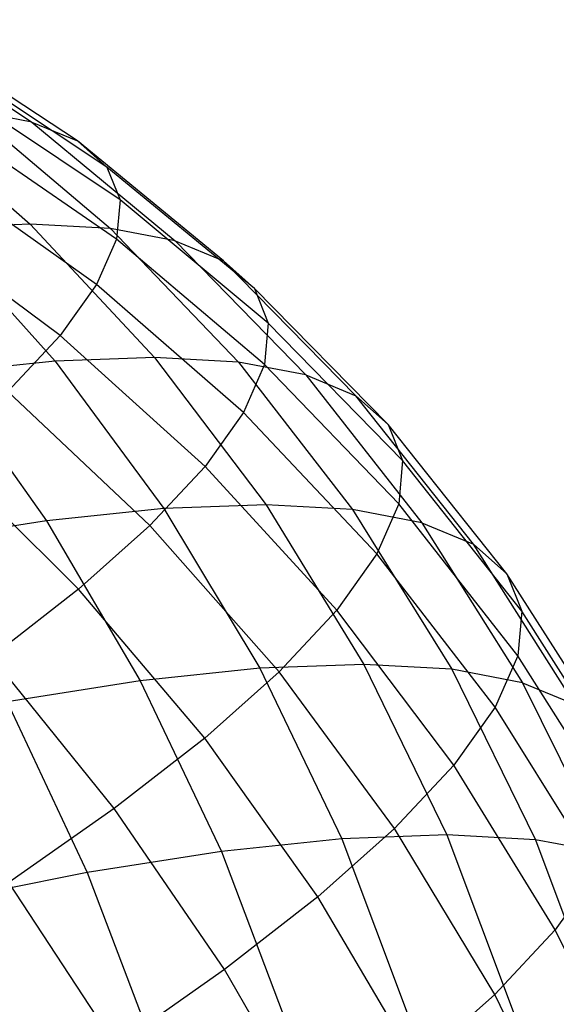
# Model space of a CAD drawing. Extents: x -11.4 to 11.4, y 1.8 to 24.6.
# Tile 194 of 199: x 5.353 to 5.632, y 18.517 to 19.028. Entities that reach past the tile are written whole.
import ezdxf

# ---------------------------------------------------------------- set-up
doc = ezdxf.new("R2010")
doc.units = 0
doc.header["$MEASUREMENT"] = 0
doc.layers.get('0').update_dxf_attribs({"color": 13, "linetype": 'CONTINUOUS'})

# ---------------------------------------------------------------- blocks, each defined once
blk = doc.blocks.new('GRUPUJ_4')
at = {"color": 0}
for p, q in [((16.68355, 17.18598, 4.29004), (16.7639, 17.13285, 4.3218)), ((16.68355, 17.18598, 4.29004), (16.7639, 17.13285, 4.3218)), ((16.78757, 17.12301, 4.23722), (16.70564, 17.17681, 4.21113)), ((16.78757, 17.12301, 4.23722), (16.70564, 17.17681, 4.21113)), ((16.80288, 17.10948, 4.15124), (16.71992, 17.16418, 4.13091)), ((16.80288, 17.10948, 4.15124), (16.71992, 17.16418, 4.13091)), ((16.80966, 17.0924, 4.0648), (16.72624, 17.14825, 4.05025)), ((16.80966, 17.0924, 4.0648), (16.72624, 17.14825, 4.05025)), ((16.69259, 17.14104, 4.48305), (16.76304, 17.07981, 4.52276)), ((16.69259, 17.14104, 4.48305), (16.76304, 17.07981, 4.52276)), ((16.7639, 17.13285, 4.3218), (16.73212, 17.13888, 4.40404)), ((16.73212, 17.13888, 4.40404), (16.80479, 17.07753, 4.43929)), ((16.7639, 17.13285, 4.3218), (16.73212, 17.13888, 4.40404)), ((16.73212, 17.13888, 4.40404), (16.80479, 17.07753, 4.43929)), ((16.80783, 17.07197, 3.97884), (16.72454, 17.12918, 3.97005)), ((16.80783, 17.07197, 3.97884), (16.72454, 17.12918, 3.97005)), ((16.7639, 17.13285, 4.3218), (16.78757, 17.12301, 4.23722)), ((16.7639, 17.13285, 4.3218), (16.78757, 17.12301, 4.23722)), ((16.7639, 17.13285, 4.3218), (16.83836, 17.07116, 4.35242)), ((16.7639, 17.13285, 4.3218), (16.83836, 17.07116, 4.35242)), ((16.86336, 17.06076, 4.26308), (16.78757, 17.12301, 4.23722)), ((16.78757, 17.12301, 4.23722), (16.80288, 17.10948, 4.15124)), ((16.86336, 17.06076, 4.26308), (16.78757, 17.12301, 4.23722)), ((16.78757, 17.12301, 4.23722), (16.80288, 17.10948, 4.15124)), ((16.87954, 17.04647, 4.17225), (16.80288, 17.10948, 4.15124)), ((16.80288, 17.10948, 4.15124), (16.80966, 17.0924, 4.0648)), ((16.87954, 17.04647, 4.17225), (16.80288, 17.10948, 4.15124)), ((16.80288, 17.10948, 4.15124), (16.80966, 17.0924, 4.0648)), ((16.79742, 17.04839, 3.89431), (16.71482, 17.10718, 3.89118)), ((16.79742, 17.04839, 3.89431), (16.71482, 17.10718, 3.89118)), ((16.80966, 17.0924, 4.0648), (16.80783, 17.07197, 3.97884)), ((16.80966, 17.0924, 4.0648), (16.80783, 17.07197, 3.97884)), ((16.8867, 17.02843, 4.08094), (16.80966, 17.0924, 4.0648)), ((16.8867, 17.02843, 4.08094), (16.80966, 17.0924, 4.0648)), ((16.77854, 17.02194, 3.81213), (16.69721, 17.0825, 3.8145)), ((16.77854, 17.02194, 3.81213), (16.69721, 17.0825, 3.8145)), ((16.76304, 17.07981, 4.52276), (16.71354, 17.07798, 4.60189)), ((16.76304, 17.07981, 4.52276), (16.71354, 17.07798, 4.60189)), ((16.71354, 17.07798, 4.60189), (16.77599, 17.00867, 4.6417)), ((16.71354, 17.07798, 4.60189), (16.77599, 17.00867, 4.6417)), ((16.76304, 17.07981, 4.52276), (16.8276, 17.01058, 4.55919)), ((16.80479, 17.07753, 4.43929), (16.76304, 17.07981, 4.52276)), ((16.80479, 17.07753, 4.43929), (16.76304, 17.07981, 4.52276)), ((16.76304, 17.07981, 4.52276), (16.8276, 17.01058, 4.55919)), ((16.83836, 17.07116, 4.35242), (16.80479, 17.07753, 4.43929)), ((16.83836, 17.07116, 4.35242), (16.80479, 17.07753, 4.43929)), ((16.80479, 17.07753, 4.43929), (16.87114, 17.0082, 4.47216)), ((16.80479, 17.07753, 4.43929), (16.87114, 17.0082, 4.47216)), ((16.80783, 17.07197, 3.97884), (16.79742, 17.04839, 3.89431)), ((16.80783, 17.07197, 3.97884), (16.79742, 17.04839, 3.89431)), ((16.88477, 17.00684, 3.99013), (16.80783, 17.07197, 3.97884)), ((16.88477, 17.00684, 3.99013), (16.80783, 17.07197, 3.97884)), ((16.83836, 17.07116, 4.35242), (16.86336, 17.06076, 4.26308)), ((16.83836, 17.07116, 4.35242), (16.86336, 17.06076, 4.26308)), ((16.83836, 17.07116, 4.35242), (16.90614, 17.00155, 4.38157)), ((16.83836, 17.07116, 4.35242), (16.90614, 17.00155, 4.38157)), ((16.86336, 17.06076, 4.26308), (16.87954, 17.04647, 4.17225)), ((16.93221, 16.99072, 4.28841), (16.86336, 17.06076, 4.26308)), ((16.93221, 16.99072, 4.28841), (16.86336, 17.06076, 4.26308)), ((16.86336, 17.06076, 4.26308), (16.87954, 17.04647, 4.17225)), ((16.79742, 17.04839, 3.89431), (16.77854, 17.02194, 3.81213)), ((16.79742, 17.04839, 3.89431), (16.77854, 17.02194, 3.81213)), ((16.87377, 16.98194, 3.90084), (16.79742, 17.04839, 3.89431)), ((16.87377, 16.98194, 3.90084), (16.79742, 17.04839, 3.89431)), ((16.94908, 16.97582, 4.1937), (16.87954, 17.04647, 4.17225)), ((16.87954, 17.04647, 4.17225), (16.8867, 17.02843, 4.08094)), ((16.94908, 16.97582, 4.1937), (16.87954, 17.04647, 4.17225)), ((16.87954, 17.04647, 4.17225), (16.8867, 17.02843, 4.08094)), ((16.8867, 17.02843, 4.08094), (16.88477, 17.00684, 3.99013)), ((16.8867, 17.02843, 4.08094), (16.88477, 17.00684, 3.99013)), ((16.95654, 16.95701, 4.09849), (16.8867, 17.02843, 4.08094)), ((16.95654, 16.95701, 4.09849), (16.8867, 17.02843, 4.08094)), ((16.77854, 17.02194, 3.81213), (16.75139, 16.9929, 3.7332)), ((16.77854, 17.02194, 3.81213), (16.75139, 16.9929, 3.7332)), ((16.85382, 16.95399, 3.81402), (16.77854, 17.02194, 3.81213)), ((16.85382, 16.95399, 3.81402), (16.77854, 17.02194, 3.81213)), ((16.77599, 17.00867, 4.6417), (16.71688, 17.0025, 4.7188)), ((16.77599, 17.00867, 4.6417), (16.71688, 17.0025, 4.7188)), ((16.8276, 17.01058, 4.55919), (16.77599, 17.00867, 4.6417)), ((16.8276, 17.01058, 4.55919), (16.77599, 17.00867, 4.6417)), ((16.77599, 17.00867, 4.6417), (16.83242, 16.93213, 4.67697)), ((16.77599, 17.00867, 4.6417), (16.83242, 16.93213, 4.67697)), ((16.87114, 17.0082, 4.47216), (16.8276, 17.01058, 4.55919)), ((16.8276, 17.01058, 4.55919), (16.8856, 16.93409, 4.59195)), ((16.87114, 17.0082, 4.47216), (16.8276, 17.01058, 4.55919)), ((16.8276, 17.01058, 4.55919), (16.8856, 16.93409, 4.59195)), ((16.90614, 17.00155, 4.38157), (16.87114, 17.0082, 4.47216)), ((16.87114, 17.0082, 4.47216), (16.93046, 16.93164, 4.50228)), ((16.90614, 17.00155, 4.38157), (16.87114, 17.0082, 4.47216)), ((16.87114, 17.0082, 4.47216), (16.93046, 16.93164, 4.50228)), ((16.88477, 17.00684, 3.99013), (16.87377, 16.98194, 3.90084)), ((16.88477, 17.00684, 3.99013), (16.87377, 16.98194, 3.90084)), ((16.95453, 16.93449, 4.0038), (16.88477, 17.00684, 3.99013)), ((16.95453, 16.93449, 4.0038), (16.88477, 17.00684, 3.99013)), ((16.71688, 17.0025, 4.7188), (16.77152, 16.92577, 4.75641)), ((16.71688, 17.0025, 4.7188), (16.77152, 16.92577, 4.75641)), ((16.90614, 17.00155, 4.38157), (16.93221, 16.99072, 4.28841)), ((16.90614, 17.00155, 4.38157), (16.93221, 16.99072, 4.28841)), ((16.90614, 17.00155, 4.38157), (16.96652, 16.92479, 4.40894)), ((16.90614, 17.00155, 4.38157), (16.96652, 16.92479, 4.40894)), ((16.82515, 16.92332, 3.73065), (16.75139, 16.9929, 3.7332)), ((16.82515, 16.92332, 3.73065), (16.75139, 16.9929, 3.7332)), ((16.93221, 16.99072, 4.28841), (16.94908, 16.97582, 4.1937)), ((16.99339, 16.91363, 4.31295), (16.93221, 16.99072, 4.28841)), ((16.93221, 16.99072, 4.28841), (16.94908, 16.97582, 4.1937)), ((16.99339, 16.91363, 4.31295), (16.93221, 16.99072, 4.28841)), ((16.87377, 16.98194, 3.90084), (16.85382, 16.95399, 3.81402)), ((16.87377, 16.98194, 3.90084), (16.85382, 16.95399, 3.81402)), ((16.94306, 16.90853, 3.91069), (16.87377, 16.98194, 3.90084)), ((16.94306, 16.90853, 3.91069), (16.87377, 16.98194, 3.90084)), ((16.94908, 16.97582, 4.1937), (16.95654, 16.95701, 4.09849)), ((16.94908, 16.97582, 4.1937), (16.95654, 16.95701, 4.09849)), ((17.01076, 16.89827, 4.21537), (16.94908, 16.97582, 4.1937)), ((17.01076, 16.89827, 4.21537), (16.94908, 16.97582, 4.1937)), ((16.78806, 16.89024, 3.65162), (16.71628, 16.96159, 3.65839)), ((16.78806, 16.89024, 3.65162), (16.71628, 16.96159, 3.65839)), ((16.95654, 16.95701, 4.09849), (16.95453, 16.93449, 4.0038)), ((16.95654, 16.95701, 4.09849), (16.95453, 16.93449, 4.0038)), ((17.01845, 16.87889, 4.11726), (16.95654, 16.95701, 4.09849)), ((17.01845, 16.87889, 4.11726), (16.95654, 16.95701, 4.09849)), ((16.85382, 16.95399, 3.81402), (16.82515, 16.92332, 3.73065)), ((16.85382, 16.95399, 3.81402), (16.82515, 16.92332, 3.73065)), ((16.92226, 16.87939, 3.82017), (16.85382, 16.95399, 3.81402)), ((16.92226, 16.87939, 3.82017), (16.85382, 16.95399, 3.81402)), ((16.83242, 16.93213, 4.67697), (16.77152, 16.92577, 4.75641)), ((16.83242, 16.93213, 4.67697), (16.77152, 16.92577, 4.75641)), ((16.8856, 16.93409, 4.59195), (16.83242, 16.93213, 4.67697)), ((16.8856, 16.93409, 4.59195), (16.83242, 16.93213, 4.67697)), ((16.83242, 16.93213, 4.67697), (16.88224, 16.84915, 4.70732)), ((16.83242, 16.93213, 4.67697), (16.88224, 16.84915, 4.70732)), ((16.8856, 16.93409, 4.59195), (16.93641, 16.85115, 4.6207)), ((16.93046, 16.93164, 4.50228), (16.8856, 16.93409, 4.59195)), ((16.93046, 16.93164, 4.50228), (16.8856, 16.93409, 4.59195)), ((16.8856, 16.93409, 4.59195), (16.93641, 16.85115, 4.6207)), ((16.96652, 16.92479, 4.40894), (16.93046, 16.93164, 4.50228)), ((16.96652, 16.92479, 4.40894), (16.93046, 16.93164, 4.50228)), ((16.93046, 16.93164, 4.50228), (16.98212, 16.84865, 4.52934)), ((16.93046, 16.93164, 4.50228), (16.98212, 16.84865, 4.52934)), ((16.95453, 16.93449, 4.0038), (16.94306, 16.90853, 3.91069)), ((16.95453, 16.93449, 4.0038), (16.94306, 16.90853, 3.91069)), ((17.01638, 16.85569, 4.01971), (16.95453, 16.93449, 4.0038)), ((17.01638, 16.85569, 4.01971), (16.95453, 16.93449, 4.0038)), ((16.77152, 16.92577, 4.75641), (16.70356, 16.91508, 4.82939)), ((16.77152, 16.92577, 4.75641), (16.70356, 16.91508, 4.82939)), ((16.77152, 16.92577, 4.75641), (16.82019, 16.84267, 4.78826)), ((16.77152, 16.92577, 4.75641), (16.82019, 16.84267, 4.78826)), ((16.96652, 16.92479, 4.40894), (16.99339, 16.91363, 4.31295)), ((16.96652, 16.92479, 4.40894), (16.99339, 16.91363, 4.31295)), ((16.96652, 16.92479, 4.40894), (17.01886, 16.84168, 4.43424)), ((16.96652, 16.92479, 4.40894), (17.01886, 16.84168, 4.43424)), ((16.82515, 16.92332, 3.73065), (16.78806, 16.89024, 3.65162)), ((16.82515, 16.92332, 3.73065), (16.78806, 16.89024, 3.65162)), ((16.89236, 16.8474, 3.73323), (16.82515, 16.92332, 3.73065)), ((16.89236, 16.8474, 3.73323), (16.82515, 16.92332, 3.73065)), ((17.04623, 16.8303, 4.33644), (16.99339, 16.91363, 4.31295)), ((16.99339, 16.91363, 4.31295), (17.01076, 16.89827, 4.21537)), ((17.04623, 16.8303, 4.33644), (16.99339, 16.91363, 4.31295)), ((16.99339, 16.91363, 4.31295), (17.01076, 16.89827, 4.21537)), ((16.94306, 16.90853, 3.91069), (16.92226, 16.87939, 3.82017)), ((16.94306, 16.90853, 3.91069), (16.92226, 16.87939, 3.82017)), ((17.00457, 16.82894, 3.92377), (16.94306, 16.90853, 3.91069)), ((17.00457, 16.82894, 3.92377), (16.94306, 16.90853, 3.91069)), ((17.01076, 16.89827, 4.21537), (17.01845, 16.87889, 4.11726)), ((17.01076, 16.89827, 4.21537), (17.01845, 16.87889, 4.11726)), ((17.06394, 16.81466, 4.23702), (17.01076, 16.89827, 4.21537)), ((17.06394, 16.81466, 4.23702), (17.01076, 16.89827, 4.21537)), ((16.78806, 16.89024, 3.65162), (16.74296, 16.85513, 3.57781)), ((16.78806, 16.89024, 3.65162), (16.74296, 16.85513, 3.57781)), ((16.85369, 16.81291, 3.65083), (16.78806, 16.89024, 3.65162)), ((16.85369, 16.81291, 3.65083), (16.78806, 16.89024, 3.65162)), ((16.92226, 16.87939, 3.82017), (16.89236, 16.8474, 3.73323)), ((16.92226, 16.87939, 3.82017), (16.89236, 16.8474, 3.73323)), ((16.98314, 16.79891, 3.8305), (16.92226, 16.87939, 3.82017)), ((16.98314, 16.79891, 3.8305), (16.92226, 16.87939, 3.82017)), ((17.01845, 16.87889, 4.11726), (17.01638, 16.85569, 4.01971)), ((17.01845, 16.87889, 4.11726), (17.01638, 16.85569, 4.01971)), ((17.07177, 16.79491, 4.13707), (17.01845, 16.87889, 4.11726)), ((17.07177, 16.79491, 4.13707), (17.01845, 16.87889, 4.11726)), ((16.80666, 16.7763, 3.57386), (16.74296, 16.85513, 3.57781)), ((16.80666, 16.7763, 3.57386), (16.74296, 16.85513, 3.57781)), ((17.01638, 16.85569, 4.01971), (17.00457, 16.82894, 3.92377)), ((17.01638, 16.85569, 4.01971), (17.00457, 16.82894, 3.92377)), ((17.06966, 16.77128, 4.03767), (17.01638, 16.85569, 4.01971)), ((17.06966, 16.77128, 4.03767), (17.01638, 16.85569, 4.01971)), ((16.88224, 16.84915, 4.70732), (16.82019, 16.84267, 4.78826)), ((16.88224, 16.84915, 4.70732), (16.82019, 16.84267, 4.78826)), ((16.93641, 16.85115, 4.6207), (16.88224, 16.84915, 4.70732)), ((16.93641, 16.85115, 4.6207), (16.88224, 16.84915, 4.70732)), ((16.88224, 16.84915, 4.70732), (16.9249, 16.76063, 4.73244)), ((16.88224, 16.84915, 4.70732), (16.9249, 16.76063, 4.73244)), ((16.93641, 16.85115, 4.6207), (16.97951, 16.76264, 4.64513)), ((16.98212, 16.84865, 4.52934), (16.93641, 16.85115, 4.6207)), ((16.93641, 16.85115, 4.6207), (16.97951, 16.76264, 4.64513)), ((16.98212, 16.84865, 4.52934), (16.93641, 16.85115, 4.6207)), ((17.01886, 16.84168, 4.43424), (16.98212, 16.84865, 4.52934)), ((16.98212, 16.84865, 4.52934), (17.02558, 16.76012, 4.55305)), ((17.01886, 16.84168, 4.43424), (16.98212, 16.84865, 4.52934)), ((16.98212, 16.84865, 4.52934), (17.02558, 16.76012, 4.55305)), ((16.82019, 16.84267, 4.78826), (16.75094, 16.83178, 4.86261)), ((16.82019, 16.84267, 4.78826), (16.75094, 16.83178, 4.86261)), ((16.82019, 16.84267, 4.78826), (16.86237, 16.75409, 4.81401)), ((16.82019, 16.84267, 4.78826), (16.86237, 16.75409, 4.81401)), ((16.89236, 16.8474, 3.73323), (16.85369, 16.81291, 3.65083)), ((16.89236, 16.8474, 3.73323), (16.85369, 16.81291, 3.65083)), ((16.95233, 16.76596, 3.74092), (16.89236, 16.8474, 3.73323)), ((16.95233, 16.76596, 3.74092), (16.89236, 16.8474, 3.73323)), ((17.01886, 16.84168, 4.43424), (17.04623, 16.8303, 4.33644)), ((17.01886, 16.84168, 4.43424), (17.06261, 16.75309, 4.45721)), ((17.01886, 16.84168, 4.43424), (17.04623, 16.8303, 4.33644)), ((17.01886, 16.84168, 4.43424), (17.06261, 16.75309, 4.45721)), ((16.75094, 16.83178, 4.86261), (16.79258, 16.74312, 4.88895)), ((16.75094, 16.83178, 4.86261), (16.79258, 16.74312, 4.88895)), ((17.00457, 16.82894, 3.92377), (16.98314, 16.79891, 3.8305)), ((17.00457, 16.82894, 3.92377), (16.98314, 16.79891, 3.8305)), ((17.05762, 16.74402, 3.93993), (17.00457, 16.82894, 3.92377)), ((17.05762, 16.74402, 3.93993), (17.00457, 16.82894, 3.92377)), ((16.85369, 16.81291, 3.65083), (16.80666, 16.7763, 3.57386)), ((16.85369, 16.81291, 3.65083), (16.80666, 16.7763, 3.57386)), ((16.91248, 16.73042, 3.65601), (16.85369, 16.81291, 3.65083)), ((16.91248, 16.73042, 3.65601), (16.85369, 16.81291, 3.65083)), ((16.98314, 16.79891, 3.8305), (16.95233, 16.76596, 3.74092)), ((16.98314, 16.79891, 3.8305), (16.95233, 16.76596, 3.74092)), ((17.03579, 16.71343, 3.8449), (16.98314, 16.79891, 3.8305)), ((17.03579, 16.71343, 3.8449), (16.98314, 16.79891, 3.8305)), ((16.80666, 16.7763, 3.57386), (16.7518, 16.73797, 3.50317)), ((16.80666, 16.7763, 3.57386), (16.7518, 16.73797, 3.50317)), ((16.86402, 16.6927, 3.57671), (16.80666, 16.7763, 3.57386)), ((16.86402, 16.6927, 3.57671), (16.80666, 16.7763, 3.57386)), ((16.95233, 16.76596, 3.74092), (16.91248, 16.73042, 3.65601)), ((16.95233, 16.76596, 3.74092), (16.91248, 16.73042, 3.65601)), ((17.0044, 16.67985, 3.75363), (16.95233, 16.76596, 3.74092)), ((17.0044, 16.67985, 3.75363), (16.95233, 16.76596, 3.74092)), ((16.97951, 16.76264, 4.64513), (16.9249, 16.76063, 4.73244)), ((16.97951, 16.76264, 4.64513), (16.9249, 16.76063, 4.73244)), ((16.97951, 16.76264, 4.64513), (17.01442, 16.66951, 4.66499)), ((17.02558, 16.76012, 4.55305), (16.97951, 16.76264, 4.64513)), ((17.02558, 16.76012, 4.55305), (16.97951, 16.76264, 4.64513)), ((16.97951, 16.76264, 4.64513), (17.01442, 16.66951, 4.66499)), ((16.9249, 16.76063, 4.73244), (16.86237, 16.75409, 4.81401)), ((16.9249, 16.76063, 4.73244), (16.86237, 16.75409, 4.81401)), ((16.9249, 16.76063, 4.73244), (16.95997, 16.66749, 4.75205)), ((16.9249, 16.76063, 4.73244), (16.95997, 16.66749, 4.75205)), ((17.06261, 16.75309, 4.45721), (17.02558, 16.76012, 4.55305)), ((17.02558, 16.76012, 4.55305), (17.06036, 16.66699, 4.57317)), ((17.06261, 16.75309, 4.45721), (17.02558, 16.76012, 4.55305)), ((17.02558, 16.76012, 4.55305), (17.06036, 16.66699, 4.57317)), ((16.86237, 16.75409, 4.81401), (16.79258, 16.74312, 4.88895)), ((16.86237, 16.75409, 4.81401), (16.79258, 16.74312, 4.88895)), ((16.86237, 16.75409, 4.81401), (16.89761, 16.66098, 4.83339)), ((16.86237, 16.75409, 4.81401), (16.89761, 16.66098, 4.83339)), ((16.79258, 16.74312, 4.88895), (16.7163, 16.72782, 4.95645)), ((16.79258, 16.74312, 4.88895), (16.7163, 16.72782, 4.95645)), ((16.79258, 16.74312, 4.88895), (16.82802, 16.65004, 4.90813)), ((16.79258, 16.74312, 4.88895), (16.82802, 16.65004, 4.90813)), ((17.05762, 16.74402, 3.93993), (17.03579, 16.71343, 3.8449)), ((17.05762, 16.74402, 3.93993), (17.03579, 16.71343, 3.8449)), ((16.80749, 16.6532, 3.50388), (16.7518, 16.73797, 3.50317)), ((16.80749, 16.6532, 3.50388), (16.7518, 16.73797, 3.50317)), ((16.91248, 16.73042, 3.65601), (16.86402, 16.6927, 3.57671)), ((16.91248, 16.73042, 3.65601), (16.86402, 16.6927, 3.57671)), ((16.9638, 16.64364, 3.66713), (16.91248, 16.73042, 3.65601)), ((16.9638, 16.64364, 3.66713), (16.91248, 16.73042, 3.65601)), ((17.03579, 16.71343, 3.8449), (17.0044, 16.67985, 3.75363)), ((17.03579, 16.71343, 3.8449), (17.0044, 16.67985, 3.75363)), ((17.07967, 16.62383, 3.86322), (17.03579, 16.71343, 3.8449)), ((17.07967, 16.62383, 3.86322), (17.03579, 16.71343, 3.8449)), ((16.86402, 16.6927, 3.57671), (16.80749, 16.6532, 3.50388)), ((16.86402, 16.6927, 3.57671), (16.80749, 16.6532, 3.50388)), ((16.91443, 16.60521, 3.58633), (16.86402, 16.6927, 3.57671)), ((16.91443, 16.60521, 3.58633), (16.86402, 16.6927, 3.57671)), ((17.0044, 16.67985, 3.75363), (16.9638, 16.64364, 3.66713)), ((17.0044, 16.67985, 3.75363), (16.9638, 16.64364, 3.66713)), ((17.04803, 16.58999, 3.77124), (17.0044, 16.67985, 3.75363)), ((17.04803, 16.58999, 3.77124), (17.0044, 16.67985, 3.75363))]:
    blk.add_line(p, q, dxfattribs=at)
blk = doc.blocks.new('SATELLITE_M_ZWIS-11230-112')
at = {"color": 0}
blk.add_blockref('GRUPUJ_4', (-11.40464, 1.84184, 0.62927), dxfattribs=at)

msp = doc.modelspace()

# ---------------------------------------------------------------- block references
at = {"color": 0}
msp.add_blockref('SATELLITE_M_ZWIS-11230-112', (0, 0), dxfattribs=at)

doc.saveas('drawing.dxf')
